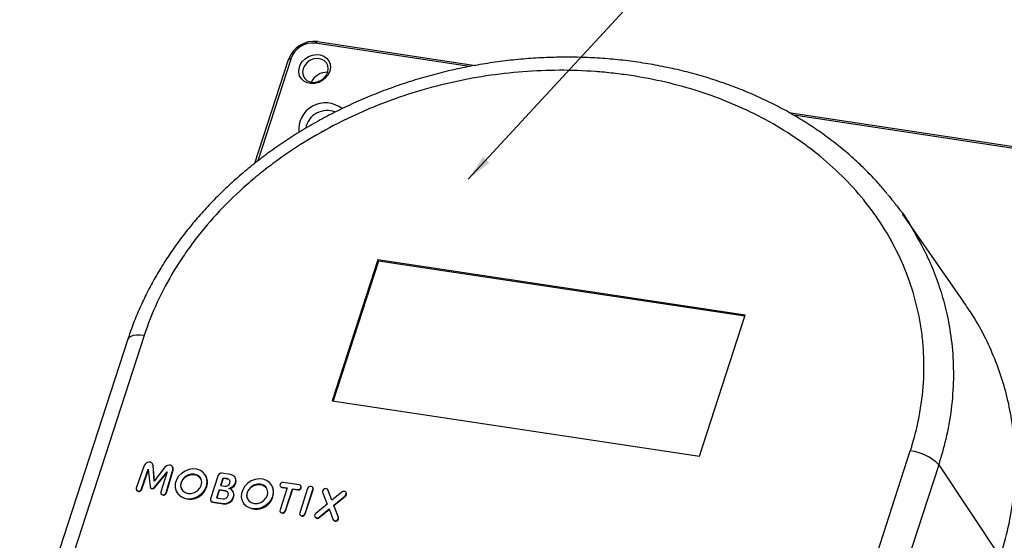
# Model space of a CAD drawing. Header units: millimetres. Extents: x 6 to 590, y 6 to 416.
# Tile 31 of 33: x 400 to 523, y 217 to 282. Entities that reach past the tile are written whole.
import ezdxf

# ---------------------------------------------------------------- set-up
doc = ezdxf.new("R2010")
doc.units = ezdxf.units.MM
doc.layers.add('1', color=7, linetype='Continuous')
doc.dimstyles.new('SLDDIMSTYLE3', dxfattribs={"dimtxt": 0.18, "dimasz": 3.302, "dimexe": 0, "dimexo": 0.0625, "dimgap": 0, "dimtad": 0, "dimtih": 1, "dimtoh": 1, "dimdec": 0, "dimrnd": 1e-09, "dimzin": 0, "dimdsep": 46, "dimtxsty": 'Standard', "dimsah": 1, "dimcen": 0.09, "dimadec": 0, "dimazin": 0, "dimtfac": 3.302, "dimtdec": 0, "dimtofl": 0, "dimtmove": 0, "dimatfit": 3, "dimfxl": 0, "dimfrac": 2, "dimtolj": 1, "dimtzin": 0, "dimarcsym": 0})

msp = doc.modelspace()

# ---------------------------------------------------------------- linework, layer by layer
at = {"color": 7, "linetype": 'Continuous', "lineweight": 25}
for p, q in [((436.77, 278.964), (436.49, 278.752)), ((455.782, 275.848), (436.49, 278.752)), ((436.77, 278.964), (456.514, 275.992)), ((433.48, 276.897), (429.309, 264.053)), ((433.158, 276.739), (433.48, 276.897)), ((428.942, 263.758), (433.158, 276.739)), ((495.681, 270.097), (536.864, 263.897)), ((536.584, 263.685), (496.28, 269.752)), ((517.489, 246.503), (509.881, 257.427)), ((444.305, 251.676), (438.59, 234.077)), ((444.391, 251.534), (438.715, 234.058)), ((490.22, 244.765), (444.305, 251.676)), ((444.391, 251.534), (444.305, 251.676)), ((490.18, 244.642), (444.391, 251.534)), ((484.504, 227.166), (490.22, 244.765)), ((413.078, 241.789), (399.561, 200.169)), ((415.11, 242.226), (401.592, 200.606)), ((438.59, 234.077), (484.504, 227.166)), ((497.324, 186.195), (510.842, 227.816)), ((415.13, 225.998), (414.121, 223.183)), ((414.787, 223.069), (415.624, 225.557)), ((414.814, 223.023), (415.634, 225.46)), ((415.624, 225.557), (415.855, 223.355)), ((416.188, 226.157), (416.16, 226.203)), ((416.369, 224.059), (416.22, 226.012)), ((416.22, 226.012), (416.248, 225.967)), ((416.391, 224.087), (416.248, 225.967)), ((417.712, 225.788), (416.369, 224.059)), ((416.399, 223.274), (417.971, 225.204)), ((417.971, 225.204), (417.189, 222.707)), ((417.864, 222.62), (418.692, 225.462)), ((417.891, 222.574), (418.72, 225.416)), ((418.679, 225.783), (418.651, 225.828)), ((418.692, 225.462), (418.72, 225.416)), ((514.388, 226.086), (500.871, 184.465)), ((514.388, 226.086), (522.072, 214.553)), ((416.426, 223.228), (417.931, 225.075)), ((422.804, 224.736), (422.776, 224.781)), ((424.366, 224.775), (423.407, 221.822)), ((424.957, 224.431), (424.655, 223.501)), ((424.984, 224.386), (424.695, 223.495)), ((425.917, 224.862), (424.783, 225.032)), ((425.493, 224.351), (424.957, 224.431)), ((424.957, 224.431), (424.984, 224.386)), ((425.52, 224.305), (424.984, 224.386)), ((425.493, 224.351), (425.52, 224.305)), ((426.504, 224.46), (426.476, 224.505)), ((414.14, 222.934), (414.168, 222.889)), ((414.787, 223.069), (414.814, 223.023)), ((415.887, 223.258), (415.914, 223.212)), ((416.399, 223.274), (416.426, 223.228)), ((424.477, 222.954), (424.148, 221.94)), ((424.505, 222.908), (424.188, 221.934)), ((425.261, 222.836), (424.477, 222.954)), ((424.477, 222.954), (424.505, 222.908)), ((425.289, 222.79), (424.505, 222.908)), ((424.655, 223.501), (425.191, 223.421)), ((425.261, 222.836), (425.289, 222.79)), ((426.243, 222.716), (426.215, 222.762)), ((431.068, 223.492), (431.041, 223.537)), ((432.97, 223.192), (432.086, 220.468)), ((432.115, 223.412), (432.142, 223.367)), ((432.303, 223.293), (432.97, 223.192)), ((432.303, 223.293), (432.33, 223.247)), ((432.33, 223.247), (432.958, 223.153)), ((434.499, 223.57), (432.491, 223.872)), ((432.756, 220.368), (433.641, 223.091)), ((432.783, 220.322), (433.668, 223.046)), ((433.641, 223.091), (434.31, 222.99)), ((433.641, 223.091), (433.668, 223.046)), ((433.668, 223.046), (434.338, 222.945)), ((434.31, 222.99), (434.338, 222.945)), ((435.526, 223.117), (434.545, 220.098)), ((434.714, 223.405), (434.686, 223.45)), ((435.215, 219.997), (436.196, 223.016)), ((435.243, 219.952), (436.223, 222.971)), ((436.2, 223.21), (436.173, 223.255)), ((436.196, 223.016), (436.223, 222.971)), ((438.077, 222.931), (438.05, 222.976)), ((438.565, 221.65), (438.069, 222.936)), ((438.069, 222.936), (438.097, 222.89)), ((438.097, 222.89), (438.077, 222.931)), ((438.573, 221.656), (438.097, 222.89)), ((417.213, 222.472), (417.241, 222.426)), ((417.864, 222.62), (417.891, 222.574)), ((419.196, 222.623), (419.223, 222.578)), ((423.43, 221.577), (423.457, 221.532)), ((424.148, 221.94), (424.932, 221.822)), ((437.414, 222.646), (437.979, 221.169)), ((439.81, 222.672), (438.565, 221.65)), ((438.798, 221.045), (440.225, 222.222)), ((438.826, 221), (440.252, 222.176)), ((440.225, 222.222), (440.252, 222.176)), ((440.352, 222.587), (440.325, 222.632)), ((423.643, 221.441), (424.972, 221.241)), ((423.643, 221.441), (423.67, 221.396)), ((423.67, 221.396), (424.999, 221.196)), ((424.972, 221.241), (424.999, 221.196)), ((427.461, 221.379), (427.488, 221.334)), ((432.108, 220.23), (432.136, 220.184)), ((432.756, 220.368), (432.783, 220.322)), ((437.979, 221.169), (436.548, 219.992)), ((436.968, 219.536), (438.212, 220.562)), ((436.996, 219.491), (438.232, 220.51)), ((438.212, 220.562), (438.704, 219.275)), ((439.368, 219.568), (438.798, 221.045)), ((438.798, 221.045), (438.826, 221)), ((439.395, 219.522), (438.826, 221)), ((434.568, 219.859), (434.595, 219.814)), ((435.215, 219.997), (435.243, 219.952)), ((436.446, 219.576), (436.474, 219.531)), ((436.968, 219.536), (436.996, 219.491)), ((438.725, 219.233), (438.752, 219.188)), ((439.368, 219.568), (439.395, 219.522))]:
    msp.add_line(p, q, dxfattribs=at)
at = {"color": 7, "linetype": 'Continuous', "lineweight": 25, "flags": 128}
for points in [[(438.291, 275.25), (438.086, 274.81), (437.776, 274.416), (437.379, 274.092), (436.922, 273.859), (436.433, 273.73), (435.942, 273.715), (435.48, 273.815), (435.077, 274.022), (434.757, 274.324), (434.541, 274.703), (434.442, 275.133), (434.467, 275.589), (434.614, 276.041), (434.874, 276.461), (435.23, 276.823), (435.66, 277.104), (436.137, 277.286), (436.631, 277.359), (437.111, 277.316), (437.547, 277.162), (437.912, 276.905), (438.182, 276.562), (438.34, 276.154), (438.377, 275.708), (438.291, 275.25)], [(434.979, 275.592), (434.907, 275.168), (434.964, 274.761), (435.147, 274.401), (435.441, 274.12), (435.822, 273.939), (436.258, 273.873), (436.715, 273.928), (437.156, 274.099), (437.544, 274.372), (437.849, 274.725), (438.046, 275.13), (438.118, 275.553), (438.06, 275.961), (437.877, 276.32), (437.583, 276.602), (437.203, 276.782), (436.767, 276.848), (436.309, 276.793), (435.869, 276.622), (435.48, 276.349), (435.175, 275.996), (434.979, 275.592)], [(415.11, 242.226), (414.599, 242.28), (414.138, 242.282), (413.742, 242.232), (413.427, 242.132), (413.204, 241.985), (413.081, 241.796), (413.08, 241.794)], [(416.22, 226.012), (416.175, 226.177), (416.07, 226.309), (415.917, 226.394), (415.734, 226.421), (415.543, 226.389), (415.365, 226.299), (415.222, 226.164), (415.13, 225.998)], [(416.248, 225.967), (416.202, 226.131), (416.188, 226.157)], [(418.692, 225.462), (418.711, 225.639), (418.665, 225.803), (418.56, 225.935), (418.406, 226.019), (418.224, 226.046), (418.032, 226.013), (417.855, 225.924), (417.712, 225.788)], [(422.905, 223.413), (422.994, 223.88), (422.956, 224.335), (422.794, 224.751), (422.519, 225.1), (422.147, 225.362), (421.703, 225.52), (421.213, 225.563), (420.709, 225.49), (420.223, 225.304), (419.784, 225.017), (419.421, 224.648), (419.157, 224.219), (419.007, 223.758), (418.982, 223.294), (419.082, 222.855), (419.302, 222.469), (419.628, 222.161), (420.04, 221.95), (420.51, 221.849), (421.011, 221.864), (421.51, 221.995), (421.976, 222.233), (422.38, 222.563), (422.697, 222.965), (422.905, 223.413)], [(422.245, 223.513), (422.304, 223.895), (422.235, 224.258), (422.043, 224.567), (421.748, 224.791), (421.378, 224.908), (420.97, 224.908), (420.563, 224.789), (420.198, 224.564), (419.91, 224.255), (419.727, 223.892), (419.668, 223.51), (419.738, 223.147), (419.929, 222.838), (420.225, 222.614), (420.594, 222.496), (421.002, 222.497), (421.409, 222.615), (421.774, 222.84), (422.062, 223.149), (422.245, 223.513)], [(419.826, 222.972), (419.765, 223.101), (419.695, 223.464), (419.755, 223.846), (419.938, 224.21), (420.225, 224.519), (420.591, 224.744), (420.997, 224.862), (421.405, 224.863), (421.775, 224.745), (422.07, 224.521), (422.173, 224.387)], [(425.191, 223.421), (425.388, 223.428), (425.578, 223.505), (425.732, 223.64), (425.827, 223.813), (425.848, 223.996), (425.792, 224.163), (425.667, 224.287), (425.493, 224.351)], [(425.807, 224.135), (425.695, 224.242), (425.52, 224.305)], [(425.677, 223.142), (425.997, 223.25), (426.274, 223.448), (426.473, 223.714), (426.572, 224.013), (426.557, 224.312), (426.431, 224.572), (426.208, 224.763), (425.917, 224.862)], [(431.17, 222.169), (431.258, 222.636), (431.22, 223.091), (431.059, 223.507), (430.784, 223.856), (430.412, 224.118), (429.967, 224.276), (429.478, 224.319), (428.974, 224.245), (428.487, 224.06), (428.049, 223.773), (427.686, 223.404), (427.421, 222.975), (427.272, 222.514), (427.246, 222.05), (427.347, 221.611), (427.567, 221.225), (427.893, 220.917), (428.304, 220.706), (428.775, 220.605), (429.276, 220.62), (429.775, 220.751), (430.241, 220.989), (430.645, 221.319), (430.961, 221.721), (431.17, 222.169)], [(414.121, 223.183), (414.103, 223.055), (414.138, 222.938), (414.222, 222.849), (414.342, 222.803), (414.478, 222.805), (414.611, 222.857), (414.719, 222.95), (414.787, 223.069)], [(415.855, 223.355), (415.876, 223.278), (415.922, 223.213), (415.989, 223.166), (416.07, 223.141), (416.16, 223.14), (416.249, 223.164), (416.331, 223.209), (416.399, 223.274)], [(417.189, 222.707), (417.177, 222.58), (417.218, 222.465), (417.306, 222.38), (417.428, 222.338), (417.566, 222.346), (417.697, 222.402), (417.801, 222.499), (417.864, 222.62)], [(424.932, 221.822), (425.147, 221.83), (425.354, 221.914), (425.522, 222.061), (425.626, 222.249), (425.648, 222.449), (425.587, 222.631), (425.451, 222.767), (425.261, 222.836)], [(424.972, 221.241), (425.367, 221.254), (425.75, 221.404), (426.066, 221.668), (426.269, 222.009), (426.329, 222.377), (426.239, 222.72), (426.01, 222.988), (425.677, 223.142)], [(424.999, 221.196), (425.394, 221.209), (425.778, 221.358), (426.093, 221.622), (426.296, 221.963), (426.357, 222.332), (426.266, 222.674), (426.243, 222.716)], [(425.603, 222.603), (425.479, 222.721), (425.289, 222.79)], [(430.509, 222.269), (430.569, 222.651), (430.499, 223.014), (430.307, 223.323), (430.012, 223.547), (429.642, 223.664), (429.234, 223.664), (428.828, 223.545), (428.463, 223.32), (428.175, 223.011), (427.992, 222.648), (427.933, 222.266), (428.002, 221.903), (428.194, 221.594), (428.489, 221.37), (428.859, 221.252), (429.267, 221.253), (429.674, 221.371), (430.039, 221.596), (430.327, 221.905), (430.509, 222.269)], [(428.091, 221.728), (428.03, 221.857), (427.96, 222.22), (428.02, 222.602), (428.202, 222.966), (428.49, 223.275), (428.855, 223.5), (429.262, 223.618), (429.67, 223.619), (430.04, 223.501), (430.335, 223.277), (430.438, 223.143)], [(432.491, 223.872), (432.368, 223.867), (432.25, 223.819), (432.154, 223.735), (432.095, 223.628), (432.082, 223.514), (432.117, 223.41), (432.194, 223.332), (432.303, 223.293)], [(434.31, 222.99), (434.433, 222.995), (434.552, 223.043), (434.648, 223.127), (434.707, 223.235), (434.72, 223.349), (434.685, 223.453), (434.607, 223.53), (434.499, 223.57)], [(436.196, 223.016), (436.21, 223.143), (436.171, 223.258), (436.085, 223.344), (435.965, 223.388), (435.829, 223.383), (435.697, 223.329), (435.591, 223.236), (435.526, 223.117)], [(436.223, 222.971), (436.237, 223.097), (436.2, 223.21)], [(438.069, 222.936), (438.002, 223.034), (437.896, 223.095), (437.766, 223.11), (437.632, 223.076), (437.515, 222.999), (437.432, 222.891), (437.397, 222.767), (437.414, 222.646)], [(440.225, 222.222), (440.315, 222.326), (440.359, 222.449), (440.352, 222.571), (440.293, 222.674), (440.193, 222.743), (440.066, 222.767), (439.931, 222.742), (439.81, 222.672)], [(432.086, 220.468), (432.071, 220.342), (432.11, 220.227), (432.196, 220.141), (432.317, 220.097), (432.453, 220.102), (432.584, 220.155), (432.691, 220.249), (432.756, 220.368)], [(434.545, 220.098), (434.531, 219.972), (434.57, 219.856), (434.656, 219.77), (434.776, 219.727), (434.912, 219.732), (435.043, 219.785), (435.15, 219.878), (435.215, 219.997)], [(436.548, 219.992), (436.457, 219.887), (436.411, 219.763), (436.419, 219.639), (436.478, 219.534), (436.58, 219.464), (436.709, 219.44), (436.845, 219.465), (436.968, 219.536)], [(438.704, 219.275), (438.772, 219.175), (438.88, 219.113), (439.012, 219.098), (439.147, 219.132), (439.266, 219.21), (439.349, 219.32), (439.385, 219.446), (439.368, 219.568)]]:
    msp.add_lwpolyline(points, dxfattribs=at)
at = {"color": 7, "linetype": 'Continuous', "lineweight": 25}
for centre, radius, start, end in [((436.34, 275.618), 3.374, 82.6746, 160.59115), ((436.132, 275.963), 2.811, 82.6746, 160.59115), ((437.943, 272.988), 2.138, 87.28768, 154.87289), ((437.758, 267.966), 3.34, 51.58362, 186.09294), ((437.963, 267.637), 2.717, 68.22704, 169.18367), ((510.252, 222.108), 5.739, 43.88144, 84.09903), ((418.291, 225.554), 0.45, 342.20793, 30.54578), ((421.4, 223.913), 1.627, 340.41648, 30.3802), ((424.734, 224.645), 0.39, 82.6746, 160.59115), ((425.625, 224.063), 0.964, 279.14944, 24.27658), ((414.456, 223.125), 0.372, 219.26689, 344.23504), ((416.164, 223.414), 0.321, 218.9035, 324.64036), ((420.876, 223.92), 2.129, 219.06979, 344.97838), ((429.665, 222.669), 1.627, 340.41648, 30.3802), ((432.36, 223.501), 0.255, 211.63076, 263.34868), ((434.405, 223.274), 0.336, 258.52428, 22.9014), ((417.529, 222.663), 0.373, 219.4458, 346.1433), ((423.675, 221.725), 0.286, 160.18257, 263.51651), ((423.707, 221.688), 0.294, 212.0368, 262.94264), ((429.141, 222.676), 2.129, 219.06979, 344.97838), ((440.067, 222.439), 0.321, 305.15406, 27.49489), ((432.424, 220.421), 0.373, 219.3627, 344.68547), ((434.883, 220.05), 0.373, 219.3627, 344.68547), ((436.752, 219.74), 0.348, 216.90196, 314.33994), ((439.039, 219.421), 0.37, 219.11933, 15.83709)]:
    msp.add_arc(centre, radius, start, end, dxfattribs=at)
for points, knots in [([(507.969, 259.924), (507.688, 260.267), (506.97, 261.142), (505.7, 262.492), (504.171, 263.985), (502.529, 265.424), (500.8, 266.794), (498.985, 268.089), (497.086, 269.309), (495.106, 270.449), (493.048, 271.507), (490.916, 272.481), (488.713, 273.367), (486.444, 274.163), (484.113, 274.866), (481.727, 275.474), (479.289, 275.986), (476.809, 276.398), (474.297, 276.708), (471.763, 276.915), (469.214, 277.019), (466.654, 277.02), (464.09, 276.917), (461.529, 276.712), (458.977, 276.405), (456.441, 275.998), (453.927, 275.491), (451.44, 274.887), (448.985, 274.187), (446.567, 273.393), (444.19, 272.508), (441.858, 271.532), (439.584, 270.473), (437.377, 269.334), (435.242, 268.12), (433.175, 266.831), (431.18, 265.469), (429.263, 264.041), (427.43, 262.55), (425.684, 261.001), (424.033, 259.402), (422.479, 257.753), (421.017, 256.056), (419.644, 254.308), (418.364, 252.513), (417.181, 250.678), (416.1, 248.81), (415.124, 246.917), (414.261, 245.009), (413.586, 243.299), (413.218, 242.23), (413.07, 241.8)], [0, 0, 0, 0, 0.0127133, 0.0324631, 0.0530668, 0.0737883, 0.0946455, 0.1156496, 0.1368086, 0.158127, 0.1796064, 0.2012449, 0.2230376, 0.2449768, 0.2670523, 0.2892514, 0.31156, 0.3339627, 0.3563759, 0.3787101, 0.4010096, 0.4232534, 0.4454222, 0.4674984, 0.4894669, 0.5113155, 0.5330349, 0.5546192, 0.5760662, 0.5973769, 0.6185559, 0.6396112, 0.6605625, 0.6811451, 0.7015058, 0.7217336, 0.7418009, 0.7616855, 0.781371, 0.8008478, 0.8201196, 0.8391136, 0.8579768, 0.876827, 0.895629, 0.9143529, 0.9329722, 0.9514648, 0.9698134, 0.9878575, 1, 1, 1, 1]), ([(510.842, 227.816), (511.072, 228.526), (511.28, 229.239), (511.648, 230.669), (511.809, 231.387), (512.218, 233.528), (512.396, 234.944), (512.57, 237.756), (512.566, 239.151), (512.428, 241.229), (512.36, 241.919), (512.178, 243.294), (512.064, 243.981), (511.387, 247.382), (510.515, 249.94), (508.775, 253.564), (508.123, 254.736), (507.037, 256.442), (506.657, 257.002), (505.862, 258.104), (505.446, 258.648), (503.3, 261.29), (501.369, 263.188), (498.184, 265.746), (497.074, 266.551), (494.759, 268.065), (493.552, 268.775), (489.799, 270.756), (487.181, 271.847), (481.73, 273.603), (478.898, 274.268), (475.22, 274.827), (474.478, 274.925), (472.994, 275.092), (472.249, 275.161), (470.009, 275.326), (468.507, 275.379), (465.487, 275.372), (463.968, 275.312), (460.914, 275.077), (459.376, 274.901), (454.745, 274.193), (451.7, 273.491), (447.197, 272.085), (445.707, 271.557), (443.49, 270.671), (442.752, 270.359), (441.291, 269.706), (440.569, 269.366), (436.999, 267.596), (434.272, 265.957), (431.041, 263.605), (430.402, 263.118), (429.153, 262.119), (428.542, 261.608), (426.755, 260.038), (425.621, 258.945), (423.472, 256.661), (422.457, 255.47), (421.03, 253.607), (420.57, 252.972), (419.695, 251.693), (419.278, 251.047), (418.088, 249.088), (417.376, 247.755), (416.117, 245.033), (415.57, 243.644), (415.11, 242.226)], [0, 0, 0, 0, 0.015625, 0.015625, 0.03125, 0.03125, 0.0625, 0.0625, 0.09375, 0.09375, 0.109375, 0.109375, 0.125, 0.125, 0.1875, 0.1875, 0.21875, 0.21875, 0.234375, 0.234375, 0.25, 0.25, 0.3125, 0.3125, 0.34375, 0.34375, 0.375, 0.375, 0.4375, 0.4375, 0.5, 0.5, 0.515625, 0.515625, 0.53125, 0.53125, 0.5625, 0.5625, 0.59375, 0.59375, 0.625, 0.625, 0.6875, 0.6875, 0.71875, 0.71875, 0.734375, 0.734375, 0.75, 0.75, 0.8125, 0.8125, 0.828125, 0.828125, 0.84375, 0.84375, 0.875, 0.875, 0.90625, 0.90625, 0.921875, 0.921875, 0.9375, 0.9375, 0.96875, 0.96875, 1, 1, 1, 1]), ([(507.997, 259.861), (508.294, 259.508), (509.459, 258.125), (510.596, 256.534), (511.287, 255.222), (511.353, 255.097)], [0, 0, 0, 0, 0.2369595, 0.9274922, 1, 1, 1, 1]), ([(511.353, 255.097), (511.942, 254.05), (512.989, 252.192), (514.146, 249.341), (515.013, 246.664), (515.708, 243.685), (516.158, 240.4), (516.282, 236.767), (516.009, 233.043), (515.389, 229.451), (514.703, 227.144), (514.388, 226.086)], [0, 0, 0, 0, 0.1236506, 0.2194324, 0.3153263, 0.4110953, 0.5299535, 0.6488046, 0.7721312, 0.8954531, 1, 1, 1, 1]), ([(522.072, 214.553), (522.437, 215.799), (523.169, 218.292), (523.781, 222.118), (524.014, 225.976), (523.834, 229.604), (523.335, 232.933), (522.593, 235.985), (521.581, 238.966), (520.268, 241.906), (518.902, 244.427), (517.861, 245.911), (517.46, 246.484)], [0, 0, 0, 0, 0.1102489, 0.2205006, 0.3352257, 0.4499592, 0.5445073, 0.6390604, 0.7359484, 0.8328414, 0.9355222, 1, 1, 1, 1])]:
    msp.add_open_spline(points, degree=3, knots=knots, dxfattribs=at)

# ---------------------------------------------------------------- leaders
at = {"layer": '1'}
msp.add_leader([(455.612, 261.777), (492.547, 301.782)], dimstyle='SLDDIMSTYLE3', dxfattribs=at)

doc.saveas('drawing.dxf')
